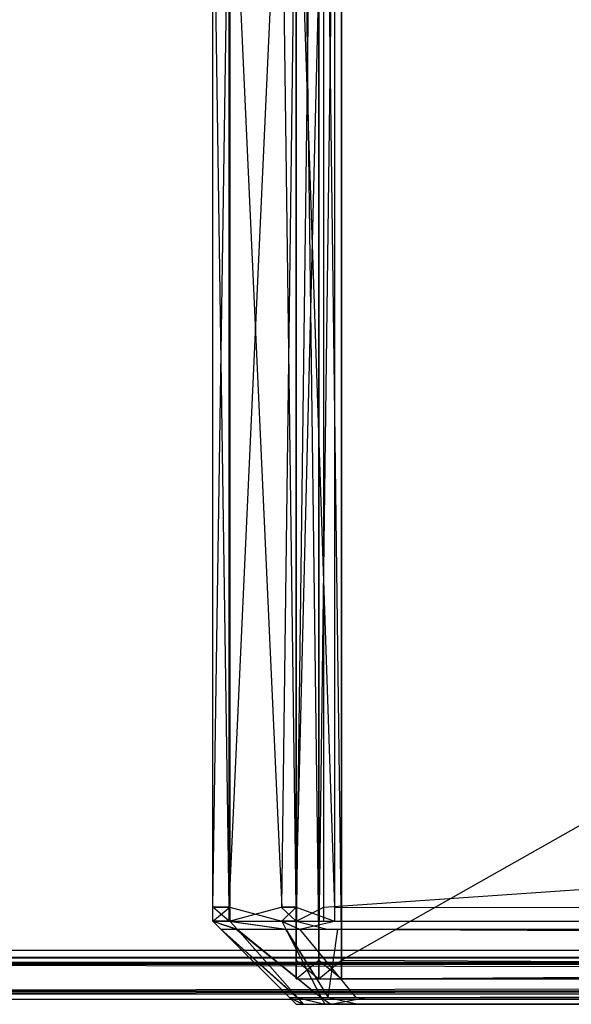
# Model space of a CAD drawing. Extents: x -0.418 to 0, y -0.27 to 0.
# Tile 11 of 89: x -0.40894 to -0.40234, y -0.26985 to -0.25804. Entities that reach past the tile are written whole.
import ezdxf

# ---------------------------------------------------------------- set-up
doc = ezdxf.new("R2010")
doc.units = 0
for name, color, linetype in [('L10_KORPUS1_0___REPLACEMTFOREMP', 7, 'CONTINUOUS'), ('L12_REGALELEMENT_0___REPLACEMTF', 7, 'CONTINUOUS'), ('L14_FRONT_FINION_1___REPLACEMTF', 7, 'CONTINUOUS'), ('L9_KORPUS1_1___REPLACEMTFOREMPT', 7, 'CONTINUOUS')]:
    doc.layers.add(name, color=color, linetype=linetype)

msp = doc.modelspace()

# ---------------------------------------------------------------- linework, layer by layer
at = {"layer": 'L10_KORPUS1_0___REPLACEMTFOREMP', "color": 8}
for points, invisible_edges in [([(-0.417092, -0.269192), (-0.417088, -0.001198), (-0.208999, -0.269192), (-0.417092, -0.269192)], 15), ([(-0.417088, -0.0012, 0.007694), (-0.417092, -0.269191, 0.007694), (-0.208999, -0.269191, 0.007694), (-0.417088, -0.0012, 0.007694)], 15), ([(-0.208999, -0.269192), (-0.417088, -0.001198), (-0.208999, -0.001198), (-0.208999, -0.269192)], 10), ([(-0.417088, -0.0012, 0.007694), (-0.208999, -0.269191, 0.007694), (-0.208999, -0.0012, 0.007694), (-0.417088, -0.0012, 0.007694)], 15), ([(-0.208999, -0.269286, 0.007694), (-0.417092, -0.269191, 0.007694), (-0.417092, -0.269286, 0.007694), (-0.208999, -0.269286, 0.007694)], 13), ([(-0.417092, -0.269191, 0.007694), (-0.208999, -0.269286, 0.007694), (-0.208999, -0.269191, 0.007694), (-0.417092, -0.269191, 0.007694)], 14), ([(-0.208999, -0.269192), (-0.417092, -0.269286), (-0.417092, -0.269192), (-0.208999, -0.269192)], 13), ([(-0.417092, -0.269286), (-0.208999, -0.269192), (-0.208999, -0.269286), (-0.417092, -0.269286)], 14), ([(-0.417124, -0.269365, 0.00008), (-0.208999, -0.269721, 0.000436), (-0.417272, -0.269721, 0.000436), (-0.417124, -0.269365, 0.00008)], 14), ([(-0.208999, -0.269343, 0.007637), (-0.417258, -0.269686, 0.007293), (-0.208999, -0.269686, 0.007293), (-0.208999, -0.269343, 0.007637)], 13), ([(-0.417258, -0.269686, 0.007293), (-0.208999, -0.269343, 0.007637), (-0.417115, -0.269343, 0.007637), (-0.417258, -0.269686, 0.007293)], 14), ([(-0.208999, -0.269286), (-0.417124, -0.269365, 0.00008), (-0.417092, -0.269286), (-0.208999, -0.269286)], 13), ([(-0.417124, -0.269365, 0.00008), (-0.208999, -0.269286), (-0.208999, -0.269365, 0.00008), (-0.417124, -0.269365, 0.00008)], 14), ([(-0.208999, -0.269721, 0.000436), (-0.417124, -0.269365, 0.00008), (-0.208999, -0.269365, 0.00008), (-0.208999, -0.269721, 0.000436)], 13), ([(-0.208999, -0.269286, 0.007694), (-0.417115, -0.269343, 0.007637), (-0.208999, -0.269343, 0.007637), (-0.208999, -0.269286, 0.007694)], 13), ([(-0.417115, -0.269343, 0.007637), (-0.208999, -0.269286, 0.007694), (-0.417092, -0.269286, 0.007694), (-0.417115, -0.269343, 0.007637)], 14), ([(-0.208999, -0.269785, 0.007194), (-0.417258, -0.269686, 0.007293), (-0.417298, -0.269785, 0.007194), (-0.208999, -0.269785, 0.007194)], 13), ([(-0.208999, -0.269721, 0.000436), (-0.417298, -0.269785, 0.0005), (-0.417272, -0.269721, 0.000436), (-0.208999, -0.269721, 0.000436)], 13), ([(-0.417298, -0.269785, 0.0005), (-0.208999, -0.269721, 0.000436), (-0.208999, -0.269785, 0.0005), (-0.417298, -0.269785, 0.0005)], 14), ([(-0.417258, -0.269686, 0.007293), (-0.208999, -0.269785, 0.007194), (-0.208999, -0.269686, 0.007293), (-0.417258, -0.269686, 0.007293)], 14), ([(-0.208999, -0.269785, 0.0005), (-0.417298, -0.269785, 0.000566), (-0.417298, -0.269785, 0.0005), (-0.208999, -0.269785, 0.0005)], 13), ([(-0.417298, -0.269785, 0.000566), (-0.208999, -0.269785, 0.0005), (-0.208999, -0.269785, 0.000566), (-0.417298, -0.269785, 0.000566)], 14), ([(-0.208999, -0.269785, 0.000566), (-0.417298, -0.269785, 0.007022), (-0.417298, -0.269785, 0.000566), (-0.208999, -0.269785, 0.000566)], 13), ([(-0.417298, -0.269785, 0.007022), (-0.208999, -0.269785, 0.000566), (-0.208999, -0.269785, 0.007022), (-0.417298, -0.269785, 0.007022)], 14), ([(-0.208999, -0.269785, 0.007022), (-0.417298, -0.269785, 0.007194), (-0.417298, -0.269785, 0.007022), (-0.208999, -0.269785, 0.007022)], 13), ([(-0.417298, -0.269785, 0.007194), (-0.208999, -0.269785, 0.007022), (-0.208999, -0.269785, 0.007194), (-0.417298, -0.269785, 0.007194)], 14)]:
    msp.add_3dface(points, dxfattribs=dict(at, invisible_edges=invisible_edges))
at = {"layer": 'L12_REGALELEMENT_0___REPLACEMTF', "color": 40}
for points, invisible_edges in [([(-0.405363, -0.269316, 0.924859), (-0.405633, -0.247956, 0.924859), (-0.405633, -0.269316, 0.924859), (-0.405363, -0.269316, 0.924859)], 13), ([(-0.405633, -0.247956, 0.924859), (-0.405363, -0.269316, 0.924859), (-0.405363, -0.247956, 0.924859), (-0.405633, -0.247956, 0.924859)], 14), ([(-0.405363, -0.247956, 0.591738), (-0.405633, -0.269316, 0.591738), (-0.405633, -0.247956, 0.591738), (-0.405363, -0.247956, 0.591738)], 13), ([(-0.405633, -0.269316, 0.591738), (-0.405363, -0.247956, 0.591738), (-0.405363, -0.269316, 0.591738), (-0.405633, -0.269316, 0.591738)], 14), ([(-0.405633, -0.247956, 0.924859), (-0.405633, -0.269316, 0.924628), (-0.405633, -0.269316, 0.924859), (-0.405633, -0.247956, 0.924859)], 13), ([(-0.405633, -0.269316, 0.924628), (-0.405633, -0.247956, 0.924859), (-0.405633, -0.247956, 0.924628), (-0.405633, -0.269316, 0.924628)], 14), ([(-0.405633, -0.247956, 0.924628), (-0.405633, -0.269316, 0.592087), (-0.405633, -0.269316, 0.924628), (-0.405633, -0.247956, 0.924628)], 13), ([(-0.405633, -0.269316, 0.592087), (-0.405633, -0.247956, 0.924628), (-0.405633, -0.247956, 0.592087), (-0.405633, -0.269316, 0.592087)], 14), ([(-0.405633, -0.247956, 0.592087), (-0.405633, -0.269316, 0.591738), (-0.405633, -0.269316, 0.592087), (-0.405633, -0.247956, 0.592087)], 13), ([(-0.405633, -0.269316, 0.591738), (-0.405633, -0.247956, 0.592087), (-0.405633, -0.247956, 0.591738), (-0.405633, -0.269316, 0.591738)], 14), ([(-0.405089, -0.269316, 0.924859), (-0.405363, -0.247956, 0.924859), (-0.405363, -0.269316, 0.924859), (-0.405089, -0.269316, 0.924859)], 13), ([(-0.405363, -0.247956, 0.924859), (-0.405089, -0.269316, 0.924859), (-0.405089, -0.247956, 0.924859), (-0.405363, -0.247956, 0.924859)], 14), ([(-0.405089, -0.247956, 0.591738), (-0.405363, -0.269316, 0.591738), (-0.405363, -0.247956, 0.591738), (-0.405089, -0.247956, 0.591738)], 13), ([(-0.405363, -0.269316, 0.591738), (-0.405089, -0.247956, 0.591738), (-0.405089, -0.269316, 0.591738), (-0.405363, -0.269316, 0.591738)], 14), ([(-0.367356, -0.247956, 0.591738), (-0.405089, -0.269316, 0.591738), (-0.405089, -0.247956, 0.591738), (-0.367356, -0.247956, 0.591738)], 13), ([(-0.405089, -0.269316, 0.591738), (-0.367356, -0.247956, 0.591738), (-0.367356, -0.269316, 0.591738), (-0.405089, -0.269316, 0.591738)], 14), ([(-0.367356, -0.269316, 0.924859), (-0.405089, -0.247956, 0.924859), (-0.405089, -0.269316, 0.924859), (-0.367356, -0.269316, 0.924859)], 13), ([(-0.405089, -0.247956, 0.924859), (-0.367356, -0.269316, 0.924859), (-0.367356, -0.247956, 0.924859), (-0.405089, -0.247956, 0.924859)], 14), ([(-0.405633, -0.269316, 0.592087), (-0.405633, -0.269539, 0.591738), (-0.405633, -0.269539, 0.592087), (-0.405633, -0.269316, 0.592087)], 13), ([(-0.405633, -0.269539, 0.591738), (-0.405633, -0.269316, 0.592087), (-0.405633, -0.269316, 0.591738), (-0.405633, -0.269539, 0.591738)], 14), ([(-0.405633, -0.269316, 0.924628), (-0.405633, -0.269539, 0.592087), (-0.405633, -0.269539, 0.924628), (-0.405633, -0.269316, 0.924628)], 13), ([(-0.405633, -0.269539, 0.592087), (-0.405633, -0.269316, 0.924628), (-0.405633, -0.269316, 0.592087), (-0.405633, -0.269539, 0.592087)], 14), ([(-0.405633, -0.269316, 0.924859), (-0.405633, -0.269539, 0.924628), (-0.405633, -0.269539, 0.924859), (-0.405633, -0.269316, 0.924859)], 13), ([(-0.405633, -0.269539, 0.924628), (-0.405633, -0.269316, 0.924859), (-0.405633, -0.269316, 0.924628), (-0.405633, -0.269539, 0.924628)], 14), ([(-0.405363, -0.269316, 0.591738), (-0.405633, -0.269539, 0.591738), (-0.405633, -0.269316, 0.591738), (-0.405363, -0.269316, 0.591738)], 13), ([(-0.405633, -0.269539, 0.591738), (-0.405363, -0.269316, 0.591738), (-0.405363, -0.269539, 0.591738), (-0.405633, -0.269539, 0.591738)], 14), ([(-0.405363, -0.269539, 0.924859), (-0.405633, -0.269316, 0.924859), (-0.405633, -0.269539, 0.924859), (-0.405363, -0.269539, 0.924859)], 13), ([(-0.405633, -0.269316, 0.924859), (-0.405363, -0.269539, 0.924859), (-0.405363, -0.269316, 0.924859), (-0.405633, -0.269316, 0.924859)], 14), ([(-0.405089, -0.269316, 0.591738), (-0.405363, -0.269539, 0.591738), (-0.405363, -0.269316, 0.591738), (-0.405089, -0.269316, 0.591738)], 13), ([(-0.405363, -0.269539, 0.591738), (-0.405089, -0.269316, 0.591738), (-0.405089, -0.269539, 0.591738), (-0.405363, -0.269539, 0.591738)], 14), ([(-0.405089, -0.269539, 0.924859), (-0.405363, -0.269316, 0.924859), (-0.405363, -0.269539, 0.924859), (-0.405089, -0.269539, 0.924859)], 13), ([(-0.405363, -0.269316, 0.924859), (-0.405089, -0.269539, 0.924859), (-0.405089, -0.269316, 0.924859), (-0.405363, -0.269316, 0.924859)], 14), ([(-0.367356, -0.269316, 0.591738), (-0.405089, -0.269539, 0.591738), (-0.405089, -0.269316, 0.591738), (-0.367356, -0.269316, 0.591738)], 13), ([(-0.405089, -0.269539, 0.591738), (-0.367356, -0.269316, 0.591738), (-0.367356, -0.269539, 0.591738), (-0.405089, -0.269539, 0.591738)], 14), ([(-0.367356, -0.269539, 0.924859), (-0.405089, -0.269316, 0.924859), (-0.405089, -0.269539, 0.924859), (-0.367356, -0.269539, 0.924859)], 13), ([(-0.405089, -0.269316, 0.924859), (-0.367356, -0.269539, 0.924859), (-0.367356, -0.269316, 0.924859), (-0.405089, -0.269316, 0.924859)], 14), ([(-0.405417, -0.269539, 0.591945), (-0.405633, -0.269539, 0.592087), (-0.405633, -0.269539, 0.591738), (-0.405417, -0.269539, 0.591945)], 13), ([(-0.405633, -0.269539, 0.592087), (-0.405417, -0.269539, 0.591945), (-0.405417, -0.269539, 0.592293), (-0.405633, -0.269539, 0.592087)], 14), ([(-0.405417, -0.269539, 0.592293), (-0.405633, -0.269539, 0.924628), (-0.405633, -0.269539, 0.592087), (-0.405417, -0.269539, 0.592293)], 13), ([(-0.405633, -0.269539, 0.924628), (-0.405417, -0.269539, 0.592293), (-0.405417, -0.269539, 0.924412), (-0.405633, -0.269539, 0.924628)], 14), ([(-0.405417, -0.269539, 0.924643), (-0.405363, -0.269539, 0.924859), (-0.405633, -0.269539, 0.924859), (-0.405417, -0.269539, 0.924643)], 14), ([(-0.405417, -0.269539, 0.924643), (-0.405633, -0.269539, 0.924628), (-0.405417, -0.269539, 0.924412), (-0.405417, -0.269539, 0.924643)], 13), ([(-0.405633, -0.269539, 0.924628), (-0.405417, -0.269539, 0.924643), (-0.405633, -0.269539, 0.924859), (-0.405633, -0.269539, 0.924628)], 14), ([(-0.405148, -0.269539, 0.591945), (-0.405633, -0.269539, 0.591738), (-0.405363, -0.269539, 0.591738), (-0.405148, -0.269539, 0.591945)], 13), ([(-0.405633, -0.269539, 0.591738), (-0.405148, -0.269539, 0.591945), (-0.405417, -0.269539, 0.591945), (-0.405633, -0.269539, 0.591738)], 14), ([(-0.402176, -0.269539, 0.594811), (-0.405417, -0.269539, 0.591945), (-0.405148, -0.269539, 0.591945), (-0.402176, -0.269539, 0.594811)], 13), ([(-0.405417, -0.269539, 0.591945), (-0.402176, -0.269539, 0.594811), (-0.402441, -0.269539, 0.594811), (-0.405417, -0.269539, 0.591945)], 14), ([(-0.402441, -0.269539, 0.921656), (-0.405417, -0.269539, 0.924412), (-0.402441, -0.269539, 0.921429), (-0.402441, -0.269539, 0.921656)], 13), ([(-0.405417, -0.269539, 0.924412), (-0.402441, -0.269539, 0.921656), (-0.405417, -0.269539, 0.924643), (-0.405417, -0.269539, 0.924412)], 14), ([(-0.402441, -0.269539, 0.921656), (-0.405148, -0.269539, 0.924643), (-0.405417, -0.269539, 0.924643), (-0.402441, -0.269539, 0.921656)], 14), ([(-0.402441, -0.269539, 0.595154), (-0.405417, -0.269539, 0.924412), (-0.405417, -0.269539, 0.592293), (-0.402441, -0.269539, 0.595154)], 13), ([(-0.405417, -0.269539, 0.924412), (-0.402441, -0.269539, 0.595154), (-0.402441, -0.269539, 0.921429), (-0.405417, -0.269539, 0.924412)], 14), ([(-0.402441, -0.269539, 0.594811), (-0.405417, -0.269539, 0.592293), (-0.405417, -0.269539, 0.591945), (-0.402441, -0.269539, 0.594811)], 13), ([(-0.405417, -0.269539, 0.592293), (-0.402441, -0.269539, 0.594811), (-0.402441, -0.269539, 0.595154), (-0.405417, -0.269539, 0.592293)], 14), ([(-0.405363, -0.269539, 0.924859), (-0.405417, -0.269539, 0.924643), (-0.405148, -0.269539, 0.924643), (-0.405363, -0.269539, 0.924859)], 13), ([(-0.405148, -0.269539, 0.924643), (-0.405089, -0.269539, 0.924859), (-0.405363, -0.269539, 0.924859), (-0.405148, -0.269539, 0.924643)], 14), ([(-0.404874, -0.269539, 0.591945), (-0.405363, -0.269539, 0.591738), (-0.405089, -0.269539, 0.591738), (-0.404874, -0.269539, 0.591945)], 13), ([(-0.405363, -0.269539, 0.591738), (-0.404874, -0.269539, 0.591945), (-0.405148, -0.269539, 0.591945), (-0.405363, -0.269539, 0.591738)], 14), ([(-0.405148, -0.269539, 0.924643), (-0.402441, -0.269539, 0.921656), (-0.402176, -0.269539, 0.921656), (-0.405148, -0.269539, 0.924643)], 13), ([(-0.401906, -0.269539, 0.594811), (-0.405148, -0.269539, 0.591945), (-0.404874, -0.269539, 0.591945), (-0.401906, -0.269539, 0.594811)], 13), ([(-0.405148, -0.269539, 0.591945), (-0.401906, -0.269539, 0.594811), (-0.402176, -0.269539, 0.594811), (-0.405148, -0.269539, 0.591945)], 14), ([(-0.402176, -0.269539, 0.921656), (-0.404874, -0.269539, 0.924643), (-0.405148, -0.269539, 0.924643), (-0.402176, -0.269539, 0.921656)], 14), ([(-0.405089, -0.269539, 0.924859), (-0.405148, -0.269539, 0.924643), (-0.404874, -0.269539, 0.924643), (-0.405089, -0.269539, 0.924859)], 13), ([(-0.404874, -0.269539, 0.924643), (-0.367356, -0.269539, 0.924859), (-0.405089, -0.269539, 0.924859), (-0.404874, -0.269539, 0.924643)], 14), ([(-0.367183, -0.269539, 0.591945), (-0.405089, -0.269539, 0.591738), (-0.367356, -0.269539, 0.591738), (-0.367183, -0.269539, 0.591945)], 13), ([(-0.405089, -0.269539, 0.591738), (-0.367183, -0.269539, 0.591945), (-0.404874, -0.269539, 0.591945), (-0.405089, -0.269539, 0.591738)], 14), ([(-0.401906, -0.269539, 0.921656), (-0.367183, -0.269539, 0.924643), (-0.404874, -0.269539, 0.924643), (-0.401906, -0.269539, 0.921656)], 14), ([(-0.367356, -0.269539, 0.924859), (-0.404874, -0.269539, 0.924643), (-0.367183, -0.269539, 0.924643), (-0.367356, -0.269539, 0.924859)], 13), ([(-0.364785, -0.269539, 0.594811), (-0.404874, -0.269539, 0.591945), (-0.367183, -0.269539, 0.591945), (-0.364785, -0.269539, 0.594811)], 13), ([(-0.404874, -0.269539, 0.591945), (-0.364785, -0.269539, 0.594811), (-0.401906, -0.269539, 0.594811), (-0.404874, -0.269539, 0.591945)], 14), ([(-0.404874, -0.269539, 0.924643), (-0.402176, -0.269539, 0.921656), (-0.401906, -0.269539, 0.921656), (-0.404874, -0.269539, 0.924643)], 13), ([(-0.402315, -0.269539, 0.594932), (-0.402441, -0.269539, 0.595154), (-0.402441, -0.269539, 0.594811), (-0.402315, -0.269539, 0.594932)], 13), ([(-0.402441, -0.269539, 0.595154), (-0.402315, -0.269539, 0.594932), (-0.402315, -0.269539, 0.595274), (-0.402441, -0.269539, 0.595154)], 14), ([(-0.402315, -0.269539, 0.595274), (-0.402441, -0.269539, 0.921429), (-0.402441, -0.269539, 0.595154), (-0.402315, -0.269539, 0.595274)], 13), ([(-0.402441, -0.269539, 0.921429), (-0.402315, -0.269539, 0.595274), (-0.402315, -0.269539, 0.921303), (-0.402441, -0.269539, 0.921429)], 14), ([(-0.402315, -0.269539, 0.921529), (-0.402176, -0.269539, 0.921656), (-0.402441, -0.269539, 0.921656), (-0.402315, -0.269539, 0.921529)], 14), ([(-0.402315, -0.269539, 0.921529), (-0.402441, -0.269539, 0.921429), (-0.402315, -0.269539, 0.921303), (-0.402315, -0.269539, 0.921529)], 13), ([(-0.402441, -0.269539, 0.921429), (-0.402315, -0.269539, 0.921529), (-0.402441, -0.269539, 0.921656), (-0.402441, -0.269539, 0.921429)], 14), ([(-0.40205, -0.269539, 0.594932), (-0.402441, -0.269539, 0.594811), (-0.402176, -0.269539, 0.594811), (-0.40205, -0.269539, 0.594932)], 13), ([(-0.402441, -0.269539, 0.594811), (-0.40205, -0.269539, 0.594932), (-0.402315, -0.269539, 0.594932), (-0.402441, -0.269539, 0.594811)], 14)]:
    msp.add_3dface(points, dxfattribs=dict(at, invisible_edges=invisible_edges))
at = {"layer": 'L14_FRONT_FINION_1___REPLACEMTF', "color": 8}
for points, invisible_edges in [([(-0.406428, -0.255063, 0.586201), (-0.406633, -0.268682, 0.585995), (-0.406428, -0.268682, 0.586201), (-0.406428, -0.255063, 0.586201)], 13), ([(-0.406633, -0.268682, 0.585995), (-0.406428, -0.255063, 0.586201), (-0.406633, -0.255063, 0.585995), (-0.406633, -0.268682, 0.585995)], 14), ([(-0.406633, -0.255063, 0.01111), (-0.406438, -0.268682, 0.010916), (-0.406633, -0.268682, 0.01111), (-0.406633, -0.255063, 0.01111)], 13), ([(-0.406438, -0.268682, 0.010916), (-0.406633, -0.255063, 0.01111), (-0.406438, -0.255063, 0.010916), (-0.406438, -0.268682, 0.010916)], 14), ([(-0.406633, -0.255063, 0.011579), (-0.406633, -0.268682, 0.01111), (-0.406633, -0.268682, 0.011579), (-0.406633, -0.255063, 0.011579)], 13), ([(-0.406633, -0.268682, 0.01111), (-0.406633, -0.255063, 0.011579), (-0.406633, -0.255063, 0.01111), (-0.406633, -0.268682, 0.01111)], 14), ([(-0.406633, -0.255063, 0.585484), (-0.406633, -0.268682, 0.011579), (-0.406633, -0.268682, 0.585484), (-0.406633, -0.255063, 0.585484)], 13), ([(-0.406633, -0.268682, 0.011579), (-0.406633, -0.255063, 0.585484), (-0.406633, -0.255063, 0.011579), (-0.406633, -0.268682, 0.011579)], 14), ([(-0.406633, -0.255063, 0.585995), (-0.406633, -0.268682, 0.585484), (-0.406633, -0.268682, 0.585995), (-0.406633, -0.255063, 0.585995)], 13), ([(-0.406633, -0.268682, 0.585484), (-0.406633, -0.255063, 0.585995), (-0.406633, -0.255063, 0.585484), (-0.406633, -0.268682, 0.585484)], 14), ([(-0.405813, -0.255063, 0.01029), (-0.406438, -0.268682, 0.010916), (-0.406438, -0.255063, 0.010916), (-0.405813, -0.255063, 0.01029)], 13), ([(-0.406438, -0.268682, 0.010916), (-0.405813, -0.255063, 0.01029), (-0.405813, -0.268682, 0.01029), (-0.406438, -0.268682, 0.010916)], 14), ([(-0.405807, -0.268682, 0.586821), (-0.406428, -0.255063, 0.586201), (-0.406428, -0.268682, 0.586201), (-0.405807, -0.268682, 0.586821)], 13), ([(-0.406428, -0.255063, 0.586201), (-0.405807, -0.268682, 0.586821), (-0.405807, -0.255063, 0.586821), (-0.406428, -0.255063, 0.586201)], 14), ([(-0.405813, -0.255063, 0.01029), (-0.405633, -0.268682, 0.01011), (-0.405813, -0.268682, 0.01029), (-0.405813, -0.255063, 0.01029)], 13), ([(-0.405633, -0.268682, 0.01011), (-0.405813, -0.255063, 0.01029), (-0.405633, -0.255063, 0.01011), (-0.405633, -0.268682, 0.01011)], 14), ([(-0.405633, -0.255063, 0.586995), (-0.405807, -0.268682, 0.586821), (-0.405633, -0.268682, 0.586995), (-0.405633, -0.255063, 0.586995)], 13), ([(-0.405807, -0.268682, 0.586821), (-0.405633, -0.255063, 0.586995), (-0.405807, -0.255063, 0.586821), (-0.405807, -0.268682, 0.586821)], 14), ([(-0.405302, -0.255063, 0.01011), (-0.405633, -0.268682, 0.01011), (-0.405633, -0.255063, 0.01011), (-0.405302, -0.255063, 0.01011)], 13), ([(-0.405633, -0.268682, 0.01011), (-0.405302, -0.255063, 0.01011), (-0.405302, -0.268682, 0.01011), (-0.405633, -0.268682, 0.01011)], 14), ([(-0.405175, -0.268682, 0.586995), (-0.405633, -0.255063, 0.586995), (-0.405633, -0.268682, 0.586995), (-0.405175, -0.268682, 0.586995)], 13), ([(-0.405633, -0.255063, 0.586995), (-0.405175, -0.268682, 0.586995), (-0.405175, -0.255063, 0.586995), (-0.405633, -0.255063, 0.586995)], 14), ([(-0.208999, -0.255063, 0.01011), (-0.405302, -0.268682, 0.01011), (-0.405302, -0.255063, 0.01011), (-0.208999, -0.255063, 0.01011)], 13), ([(-0.405302, -0.268682, 0.01011), (-0.208999, -0.255063, 0.01011), (-0.208999, -0.268682, 0.01011), (-0.405302, -0.268682, 0.01011)], 14), ([(-0.208999, -0.268682, 0.586995), (-0.405175, -0.255063, 0.586995), (-0.405175, -0.268682, 0.586995), (-0.208999, -0.268682, 0.586995)], 13), ([(-0.405175, -0.255063, 0.586995), (-0.208999, -0.268682, 0.586995), (-0.208999, -0.255063, 0.586995), (-0.405175, -0.255063, 0.586995)], 14), ([(-0.406633, -0.268682, 0.585995), (-0.406633, -0.268849, 0.585484), (-0.406633, -0.268849, 0.585995), (-0.406633, -0.268682, 0.585995)], 13), ([(-0.406633, -0.268849, 0.585484), (-0.406633, -0.268682, 0.585995), (-0.406633, -0.268682, 0.585484), (-0.406633, -0.268849, 0.585484)], 14), ([(-0.406633, -0.268682, 0.585484), (-0.406633, -0.268849, 0.011579), (-0.406633, -0.268849, 0.585484), (-0.406633, -0.268682, 0.585484)], 13), ([(-0.406633, -0.268849, 0.011579), (-0.406633, -0.268682, 0.585484), (-0.406633, -0.268682, 0.011579), (-0.406633, -0.268849, 0.011579)], 14), ([(-0.406633, -0.268682, 0.011579), (-0.406633, -0.268849, 0.01111), (-0.406633, -0.268849, 0.011579), (-0.406633, -0.268682, 0.011579)], 13), ([(-0.406633, -0.268849, 0.01111), (-0.406633, -0.268682, 0.011579), (-0.406633, -0.268682, 0.01111), (-0.406633, -0.268849, 0.01111)], 14), ([(-0.406633, -0.268682, 0.01111), (-0.406438, -0.268849, 0.010916), (-0.406633, -0.268849, 0.01111), (-0.406633, -0.268682, 0.01111)], 13), ([(-0.406438, -0.268849, 0.010916), (-0.406633, -0.268682, 0.01111), (-0.406438, -0.268682, 0.010916), (-0.406438, -0.268849, 0.010916)], 14), ([(-0.406428, -0.268682, 0.586201), (-0.406633, -0.268849, 0.585995), (-0.406428, -0.268849, 0.586201), (-0.406428, -0.268682, 0.586201)], 13), ([(-0.406633, -0.268849, 0.585995), (-0.406428, -0.268682, 0.586201), (-0.406633, -0.268682, 0.585995), (-0.406633, -0.268849, 0.585995)], 14), ([(-0.405813, -0.268682, 0.01029), (-0.406438, -0.268849, 0.010916), (-0.406438, -0.268682, 0.010916), (-0.405813, -0.268682, 0.01029)], 13), ([(-0.406438, -0.268849, 0.010916), (-0.405813, -0.268682, 0.01029), (-0.405813, -0.268849, 0.01029), (-0.406438, -0.268849, 0.010916)], 14), ([(-0.405807, -0.268849, 0.586821), (-0.406428, -0.268682, 0.586201), (-0.406428, -0.268849, 0.586201), (-0.405807, -0.268849, 0.586821)], 13), ([(-0.406428, -0.268682, 0.586201), (-0.405807, -0.268849, 0.586821), (-0.405807, -0.268682, 0.586821), (-0.406428, -0.268682, 0.586201)], 14), ([(-0.405813, -0.268682, 0.01029), (-0.405633, -0.268849, 0.01011), (-0.405813, -0.268849, 0.01029), (-0.405813, -0.268682, 0.01029)], 13), ([(-0.405633, -0.268849, 0.01011), (-0.405813, -0.268682, 0.01029), (-0.405633, -0.268682, 0.01011), (-0.405633, -0.268849, 0.01011)], 14), ([(-0.405633, -0.268682, 0.586995), (-0.405807, -0.268849, 0.586821), (-0.405633, -0.268849, 0.586995), (-0.405633, -0.268682, 0.586995)], 13), ([(-0.405807, -0.268849, 0.586821), (-0.405633, -0.268682, 0.586995), (-0.405807, -0.268682, 0.586821), (-0.405807, -0.268849, 0.586821)], 14), ([(-0.405175, -0.268849, 0.586995), (-0.405633, -0.268682, 0.586995), (-0.405633, -0.268849, 0.586995), (-0.405175, -0.268849, 0.586995)], 13), ([(-0.405633, -0.268682, 0.586995), (-0.405175, -0.268849, 0.586995), (-0.405175, -0.268682, 0.586995), (-0.405633, -0.268682, 0.586995)], 14), ([(-0.405302, -0.268682, 0.01011), (-0.405633, -0.268849, 0.01011), (-0.405633, -0.268682, 0.01011), (-0.405302, -0.268682, 0.01011)], 13), ([(-0.405633, -0.268849, 0.01011), (-0.405302, -0.268682, 0.01011), (-0.405302, -0.268849, 0.01011), (-0.405633, -0.268849, 0.01011)], 14), ([(-0.208999, -0.268682, 0.01011), (-0.405302, -0.268849, 0.01011), (-0.405302, -0.268682, 0.01011), (-0.208999, -0.268682, 0.01011)], 13), ([(-0.405302, -0.268849, 0.01011), (-0.208999, -0.268682, 0.01011), (-0.208999, -0.268849, 0.01011), (-0.405302, -0.268849, 0.01011)], 14), ([(-0.208999, -0.268849, 0.586995), (-0.405175, -0.268682, 0.586995), (-0.405175, -0.268849, 0.586995), (-0.208999, -0.268849, 0.586995)], 13), ([(-0.405175, -0.268682, 0.586995), (-0.208999, -0.268849, 0.586995), (-0.208999, -0.268682, 0.586995), (-0.405175, -0.268682, 0.586995)], 14), ([(-0.406352, -0.268946, 0.010967), (-0.406633, -0.268849, 0.01111), (-0.406438, -0.268849, 0.010916), (-0.406352, -0.268946, 0.010967)], 13), ([(-0.406633, -0.268849, 0.01111), (-0.406352, -0.268946, 0.010967), (-0.406536, -0.268946, 0.011151), (-0.406633, -0.268849, 0.01111)], 14), ([(-0.406536, -0.268946, 0.585955), (-0.406633, -0.268849, 0.585484), (-0.406536, -0.268946, 0.585444), (-0.406536, -0.268946, 0.585955)], 13), ([(-0.406633, -0.268849, 0.585484), (-0.406536, -0.268946, 0.585955), (-0.406633, -0.268849, 0.585995), (-0.406633, -0.268849, 0.585484)], 14), ([(-0.406536, -0.268946, 0.011619), (-0.406633, -0.268849, 0.585484), (-0.406633, -0.268849, 0.011579), (-0.406536, -0.268946, 0.011619)], 13), ([(-0.406633, -0.268849, 0.585484), (-0.406536, -0.268946, 0.011619), (-0.406536, -0.268946, 0.585444), (-0.406633, -0.268849, 0.585484)], 14), ([(-0.406536, -0.268946, 0.011151), (-0.406633, -0.268849, 0.011579), (-0.406633, -0.268849, 0.01111), (-0.406536, -0.268946, 0.011151)], 13), ([(-0.406633, -0.268849, 0.011579), (-0.406536, -0.268946, 0.011151), (-0.406536, -0.268946, 0.011619), (-0.406633, -0.268849, 0.011579)], 14), ([(-0.406342, -0.268946, 0.586149), (-0.406633, -0.268849, 0.585995), (-0.406536, -0.268946, 0.585955), (-0.406342, -0.268946, 0.586149)], 13), ([(-0.406633, -0.268849, 0.585995), (-0.406342, -0.268946, 0.586149), (-0.406428, -0.268849, 0.586201), (-0.406633, -0.268849, 0.585995)], 14), ([(-0.405762, -0.268946, 0.010377), (-0.406438, -0.268849, 0.010916), (-0.405813, -0.268849, 0.01029), (-0.405762, -0.268946, 0.010377)], 13), ([(-0.406438, -0.268849, 0.010916), (-0.405762, -0.268946, 0.010377), (-0.406352, -0.268946, 0.010967), (-0.406438, -0.268849, 0.010916)], 14), ([(-0.405757, -0.268946, 0.586734), (-0.406428, -0.268849, 0.586201), (-0.406342, -0.268946, 0.586149), (-0.405757, -0.268946, 0.586734)], 13), ([(-0.406428, -0.268849, 0.586201), (-0.405757, -0.268946, 0.586734), (-0.405807, -0.268849, 0.586821), (-0.406428, -0.268849, 0.586201)], 14), ([(-0.405593, -0.268946, 0.010208), (-0.405813, -0.268849, 0.01029), (-0.405633, -0.268849, 0.01011), (-0.405593, -0.268946, 0.010208)], 13), ([(-0.405813, -0.268849, 0.01029), (-0.405593, -0.268946, 0.010208), (-0.405762, -0.268946, 0.010377), (-0.405813, -0.268849, 0.01029)], 14), ([(-0.405593, -0.268946, 0.586898), (-0.405807, -0.268849, 0.586821), (-0.405757, -0.268946, 0.586734), (-0.405593, -0.268946, 0.586898)], 13), ([(-0.405807, -0.268849, 0.586821), (-0.405593, -0.268946, 0.586898), (-0.405633, -0.268849, 0.586995), (-0.405807, -0.268849, 0.586821)], 14), ([(-0.405261, -0.268946, 0.010208), (-0.405633, -0.268849, 0.01011), (-0.405302, -0.268849, 0.01011), (-0.405261, -0.268946, 0.010208)], 13), ([(-0.405633, -0.268849, 0.01011), (-0.405261, -0.268946, 0.010208), (-0.405593, -0.268946, 0.010208), (-0.405633, -0.268849, 0.01011)], 14), ([(-0.405593, -0.268946, 0.586898), (-0.405175, -0.268849, 0.586995), (-0.405633, -0.268849, 0.586995), (-0.405593, -0.268946, 0.586898)], 14), ([(-0.405175, -0.268849, 0.586995), (-0.405593, -0.268946, 0.586898), (-0.405135, -0.268946, 0.586898), (-0.405175, -0.268849, 0.586995)], 13), ([(-0.208999, -0.268946, 0.010208), (-0.405302, -0.268849, 0.01011), (-0.208999, -0.268849, 0.01011), (-0.208999, -0.268946, 0.010208)], 13), ([(-0.405302, -0.268849, 0.01011), (-0.208999, -0.268946, 0.010208), (-0.405261, -0.268946, 0.010208), (-0.405302, -0.268849, 0.01011)], 14), ([(-0.405135, -0.268946, 0.586898), (-0.208999, -0.268849, 0.586995), (-0.405175, -0.268849, 0.586995), (-0.405135, -0.268946, 0.586898)], 14), ([(-0.208999, -0.268849, 0.586995), (-0.405135, -0.268946, 0.586898), (-0.208999, -0.268946, 0.586898), (-0.208999, -0.268849, 0.586995)], 13), ([(-0.405619, -0.269766, 0.585709), (-0.406536, -0.268946, 0.585955), (-0.405714, -0.269766, 0.585615), (-0.405619, -0.269766, 0.585709)], 13), ([(-0.406536, -0.268946, 0.585955), (-0.405619, -0.269766, 0.585709), (-0.406342, -0.268946, 0.586149), (-0.406536, -0.268946, 0.585955)], 14), ([(-0.405714, -0.269766, 0.011491), (-0.406536, -0.268946, 0.011619), (-0.406536, -0.268946, 0.011151), (-0.405714, -0.269766, 0.011491)], 13), ([(-0.406536, -0.268946, 0.011619), (-0.405714, -0.269766, 0.011491), (-0.405714, -0.269766, 0.011959), (-0.406536, -0.268946, 0.011619)], 14), ([(-0.405714, -0.269766, 0.011959), (-0.406536, -0.268946, 0.585444), (-0.406536, -0.268946, 0.011619), (-0.405714, -0.269766, 0.011959)], 13), ([(-0.406536, -0.268946, 0.585444), (-0.405714, -0.269766, 0.011959), (-0.405714, -0.269766, 0.585104), (-0.406536, -0.268946, 0.585444)], 14), ([(-0.405714, -0.269766, 0.585615), (-0.406536, -0.268946, 0.585444), (-0.405714, -0.269766, 0.585104), (-0.405714, -0.269766, 0.585615)], 13), ([(-0.406536, -0.268946, 0.585444), (-0.405714, -0.269766, 0.585615), (-0.406536, -0.268946, 0.585955), (-0.406536, -0.268946, 0.585444)], 14), ([(-0.405624, -0.269766, 0.011401), (-0.406536, -0.268946, 0.011151), (-0.406352, -0.268946, 0.010967), (-0.405624, -0.269766, 0.011401)], 13), ([(-0.406536, -0.268946, 0.011151), (-0.405624, -0.269766, 0.011401), (-0.405714, -0.269766, 0.011491), (-0.406536, -0.268946, 0.011151)], 14), ([(-0.405335, -0.269766, 0.011113), (-0.406352, -0.268946, 0.010967), (-0.405762, -0.268946, 0.010377), (-0.405335, -0.269766, 0.011113)], 13), ([(-0.406352, -0.268946, 0.010967), (-0.405335, -0.269766, 0.011113), (-0.405624, -0.269766, 0.011401), (-0.406352, -0.268946, 0.010967)], 14), ([(-0.405333, -0.269766, 0.585996), (-0.406342, -0.268946, 0.586149), (-0.405619, -0.269766, 0.585709), (-0.405333, -0.269766, 0.585996)], 13), ([(-0.406342, -0.268946, 0.586149), (-0.405333, -0.269766, 0.585996), (-0.405757, -0.268946, 0.586734), (-0.406342, -0.268946, 0.586149)], 14), ([(-0.405252, -0.269766, 0.01103), (-0.405762, -0.268946, 0.010377), (-0.405593, -0.268946, 0.010208), (-0.405252, -0.269766, 0.01103)], 13), ([(-0.405762, -0.268946, 0.010377), (-0.405252, -0.269766, 0.01103), (-0.405335, -0.269766, 0.011113), (-0.405762, -0.268946, 0.010377)], 14), ([(-0.405252, -0.269766, 0.586076), (-0.405757, -0.268946, 0.586734), (-0.405333, -0.269766, 0.585996), (-0.405252, -0.269766, 0.586076)], 13), ([(-0.405757, -0.268946, 0.586734), (-0.405252, -0.269766, 0.586076), (-0.405593, -0.268946, 0.586898), (-0.405757, -0.268946, 0.586734)], 14), ([(-0.404921, -0.269766, 0.01103), (-0.405593, -0.268946, 0.010208), (-0.405261, -0.268946, 0.010208), (-0.404921, -0.269766, 0.01103)], 13), ([(-0.405593, -0.268946, 0.010208), (-0.404921, -0.269766, 0.01103), (-0.405252, -0.269766, 0.01103), (-0.405593, -0.268946, 0.010208)], 14), ([(-0.405252, -0.269766, 0.586076), (-0.405135, -0.268946, 0.586898), (-0.405593, -0.268946, 0.586898), (-0.405252, -0.269766, 0.586076)], 14), ([(-0.208999, -0.269766, 0.01103), (-0.405261, -0.268946, 0.010208), (-0.208999, -0.268946, 0.010208), (-0.208999, -0.269766, 0.01103)], 13), ([(-0.405261, -0.268946, 0.010208), (-0.208999, -0.269766, 0.01103), (-0.404921, -0.269766, 0.01103), (-0.405261, -0.268946, 0.010208)], 14), ([(-0.405135, -0.268946, 0.586898), (-0.405252, -0.269766, 0.586076), (-0.404794, -0.269766, 0.586076), (-0.405135, -0.268946, 0.586898)], 13), ([(-0.404794, -0.269766, 0.586076), (-0.208999, -0.268946, 0.586898), (-0.405135, -0.268946, 0.586898), (-0.404794, -0.269766, 0.586076)], 14), ([(-0.208999, -0.268946, 0.586898), (-0.404794, -0.269766, 0.586076), (-0.208999, -0.269766, 0.586076), (-0.208999, -0.268946, 0.586898)], 13), ([(-0.405552, -0.269846, 0.011444), (-0.405714, -0.269766, 0.011491), (-0.405624, -0.269766, 0.011401), (-0.405552, -0.269846, 0.011444)], 13), ([(-0.405714, -0.269766, 0.011491), (-0.405552, -0.269846, 0.011444), (-0.405633, -0.269846, 0.011524), (-0.405714, -0.269766, 0.011491)], 14), ([(-0.405633, -0.269846, 0.585581), (-0.405714, -0.269766, 0.585104), (-0.405633, -0.269846, 0.585071), (-0.405633, -0.269846, 0.585581)], 13), ([(-0.405714, -0.269766, 0.585104), (-0.405633, -0.269846, 0.585581), (-0.405714, -0.269766, 0.585615), (-0.405714, -0.269766, 0.585104)], 14), ([(-0.405633, -0.269846, 0.011992), (-0.405714, -0.269766, 0.585104), (-0.405714, -0.269766, 0.011959), (-0.405633, -0.269846, 0.011992)], 13), ([(-0.405714, -0.269766, 0.585104), (-0.405633, -0.269846, 0.011992), (-0.405633, -0.269846, 0.585071), (-0.405714, -0.269766, 0.585104)], 14), ([(-0.405633, -0.269846, 0.011524), (-0.405714, -0.269766, 0.011959), (-0.405714, -0.269766, 0.011491), (-0.405633, -0.269846, 0.011524)], 13), ([(-0.405714, -0.269766, 0.011959), (-0.405633, -0.269846, 0.011524), (-0.405633, -0.269846, 0.011992), (-0.405714, -0.269766, 0.011959)], 14), ([(-0.405548, -0.269846, 0.585666), (-0.405714, -0.269766, 0.585615), (-0.405633, -0.269846, 0.585581), (-0.405548, -0.269846, 0.585666)], 13), ([(-0.405714, -0.269766, 0.585615), (-0.405548, -0.269846, 0.585666), (-0.405619, -0.269766, 0.585709), (-0.405714, -0.269766, 0.585615)], 14), ([(-0.405316, -0.269846, 0.01168), (-0.405633, -0.269846, 0.011524), (-0.405552, -0.269846, 0.011444), (-0.405316, -0.269846, 0.01168)], 13), ([(-0.405633, -0.269846, 0.011524), (-0.405316, -0.269846, 0.01168), (-0.405299, -0.269846, 0.011853), (-0.405633, -0.269846, 0.011524)], 14), ([(-0.405299, -0.269846, 0.585277), (-0.405633, -0.269846, 0.585071), (-0.405299, -0.269846, 0.585071), (-0.405299, -0.269846, 0.585277)], 13), ([(-0.405633, -0.269846, 0.585071), (-0.405299, -0.269846, 0.585277), (-0.405633, -0.269846, 0.585581), (-0.405633, -0.269846, 0.585071)], 14), ([(-0.405299, -0.269846, 0.011853), (-0.405633, -0.269846, 0.011992), (-0.405633, -0.269846, 0.011524), (-0.405299, -0.269846, 0.011853)], 13), ([(-0.405633, -0.269846, 0.011992), (-0.405299, -0.269846, 0.011853), (-0.405299, -0.269846, 0.012119), (-0.405633, -0.269846, 0.011992)], 14), ([(-0.405312, -0.269846, 0.58543), (-0.405633, -0.269846, 0.585581), (-0.405299, -0.269846, 0.585277), (-0.405312, -0.269846, 0.58543)], 13), ([(-0.405633, -0.269846, 0.585581), (-0.405312, -0.269846, 0.58543), (-0.405548, -0.269846, 0.585666), (-0.405633, -0.269846, 0.585581)], 14), ([(-0.405299, -0.269846, 0.012119), (-0.405633, -0.269846, 0.585071), (-0.405633, -0.269846, 0.011992), (-0.405299, -0.269846, 0.012119)], 13), ([(-0.405633, -0.269846, 0.585071), (-0.405299, -0.269846, 0.012119), (-0.405299, -0.269846, 0.585071), (-0.405633, -0.269846, 0.585071)], 14), ([(-0.405293, -0.269846, 0.011185), (-0.405624, -0.269766, 0.011401), (-0.405335, -0.269766, 0.011113), (-0.405293, -0.269846, 0.011185)], 13), ([(-0.405624, -0.269766, 0.011401), (-0.405293, -0.269846, 0.011185), (-0.405552, -0.269846, 0.011444), (-0.405624, -0.269766, 0.011401)], 14), ([(-0.405291, -0.269846, 0.585923), (-0.405619, -0.269766, 0.585709), (-0.405548, -0.269846, 0.585666), (-0.405291, -0.269846, 0.585923)], 13), ([(-0.405619, -0.269766, 0.585709), (-0.405291, -0.269846, 0.585923), (-0.405333, -0.269766, 0.585996), (-0.405619, -0.269766, 0.585709)], 14), ([(-0.405057, -0.269846, 0.011421), (-0.405552, -0.269846, 0.011444), (-0.405293, -0.269846, 0.011185), (-0.405057, -0.269846, 0.011421)], 13), ([(-0.405552, -0.269846, 0.011444), (-0.405057, -0.269846, 0.011421), (-0.405316, -0.269846, 0.01168), (-0.405552, -0.269846, 0.011444)], 14), ([(-0.405055, -0.269846, 0.585652), (-0.405548, -0.269846, 0.585666), (-0.405312, -0.269846, 0.58543), (-0.405055, -0.269846, 0.585652)], 13), ([(-0.405548, -0.269846, 0.585666), (-0.405055, -0.269846, 0.585652), (-0.405291, -0.269846, 0.585923), (-0.405548, -0.269846, 0.585666)], 14), ([(-0.405219, -0.269846, 0.01111), (-0.405335, -0.269766, 0.011113), (-0.405252, -0.269766, 0.01103), (-0.405219, -0.269846, 0.01111)], 13), ([(-0.405335, -0.269766, 0.011113), (-0.405219, -0.269846, 0.01111), (-0.405293, -0.269846, 0.011185), (-0.405335, -0.269766, 0.011113)], 14), ([(-0.405219, -0.269846, 0.585995), (-0.405333, -0.269766, 0.585996), (-0.405291, -0.269846, 0.585923), (-0.405219, -0.269846, 0.585995)], 13), ([(-0.405333, -0.269766, 0.585996), (-0.405219, -0.269846, 0.585995), (-0.405252, -0.269766, 0.586076), (-0.405333, -0.269766, 0.585996)], 14), ([(-0.404936, -0.269846, 0.011444), (-0.208999, -0.269846, 0.585662), (-0.405316, -0.269846, 0.01168), (-0.404936, -0.269846, 0.011444)], 13), ([(-0.405316, -0.269846, 0.01168), (-0.208999, -0.269846, 0.585662), (-0.405299, -0.269846, 0.011853), (-0.405316, -0.269846, 0.01168)], 10), ([(-0.405316, -0.269846, 0.01168), (-0.405057, -0.269846, 0.011421), (-0.404936, -0.269846, 0.011444), (-0.405316, -0.269846, 0.01168)], 10), ([(-0.405299, -0.269846, 0.585277), (-0.208999, -0.269846, 0.585662), (-0.405312, -0.269846, 0.58543), (-0.405299, -0.269846, 0.585277)], 15), ([(-0.405312, -0.269846, 0.58543), (-0.208999, -0.269846, 0.585662), (-0.405055, -0.269846, 0.585652), (-0.405312, -0.269846, 0.58543)], 15), ([(-0.405299, -0.269846, 0.011853), (-0.208999, -0.269846, 0.585662), (-0.405299, -0.269846, 0.012119), (-0.405299, -0.269846, 0.011853)], 13), ([(-0.405299, -0.269846, 0.012119), (-0.208999, -0.269846, 0.585662), (-0.405299, -0.269846, 0.585071), (-0.405299, -0.269846, 0.012119)], 10), ([(-0.405299, -0.269846, 0.585071), (-0.208999, -0.269846, 0.585662), (-0.405299, -0.269846, 0.585277), (-0.405299, -0.269846, 0.585071)], 13), ([(-0.404936, -0.269846, 0.011444), (-0.405293, -0.269846, 0.011185), (-0.405219, -0.269846, 0.01111), (-0.404936, -0.269846, 0.011444)], 13), ([(-0.405293, -0.269846, 0.011185), (-0.404936, -0.269846, 0.011444), (-0.405057, -0.269846, 0.011421), (-0.405293, -0.269846, 0.011185)], 14), ([(-0.404898, -0.269846, 0.585662), (-0.405291, -0.269846, 0.585923), (-0.405055, -0.269846, 0.585652), (-0.404898, -0.269846, 0.585662)], 13), ([(-0.405291, -0.269846, 0.585923), (-0.404898, -0.269846, 0.585662), (-0.405219, -0.269846, 0.585995), (-0.405291, -0.269846, 0.585923)], 14), ([(-0.405219, -0.269846, 0.585995), (-0.404794, -0.269766, 0.586076), (-0.405252, -0.269766, 0.586076), (-0.405219, -0.269846, 0.585995)], 14), ([(-0.404888, -0.269846, 0.01111), (-0.405252, -0.269766, 0.01103), (-0.404921, -0.269766, 0.01103), (-0.404888, -0.269846, 0.01111)], 13), ([(-0.405252, -0.269766, 0.01103), (-0.404888, -0.269846, 0.01111), (-0.405219, -0.269846, 0.01111), (-0.405252, -0.269766, 0.01103)], 14), ([(-0.404794, -0.269766, 0.586076), (-0.405219, -0.269846, 0.585995), (-0.404761, -0.269846, 0.585995), (-0.404794, -0.269766, 0.586076)], 13), ([(-0.404898, -0.269846, 0.585662), (-0.404761, -0.269846, 0.585995), (-0.405219, -0.269846, 0.585995), (-0.404898, -0.269846, 0.585662)], 14), ([(-0.404732, -0.269846, 0.011444), (-0.405219, -0.269846, 0.01111), (-0.404888, -0.269846, 0.01111), (-0.404732, -0.269846, 0.011444)], 13), ([(-0.405219, -0.269846, 0.01111), (-0.404732, -0.269846, 0.011444), (-0.404936, -0.269846, 0.011444), (-0.405219, -0.269846, 0.01111)], 14), ([(-0.405055, -0.269846, 0.585652), (-0.208999, -0.269846, 0.585662), (-0.404898, -0.269846, 0.585662), (-0.405055, -0.269846, 0.585652)], 15), ([(-0.404732, -0.269846, 0.011444), (-0.208999, -0.269846, 0.585662), (-0.404936, -0.269846, 0.011444), (-0.404732, -0.269846, 0.011444)], 10), ([(-0.208999, -0.269846, 0.01111), (-0.404921, -0.269766, 0.01103), (-0.208999, -0.269766, 0.01103), (-0.208999, -0.269846, 0.01111)], 13), ([(-0.404921, -0.269766, 0.01103), (-0.208999, -0.269846, 0.01111), (-0.404888, -0.269846, 0.01111), (-0.404921, -0.269766, 0.01103)], 14), ([(-0.404761, -0.269846, 0.585995), (-0.404898, -0.269846, 0.585662), (-0.404761, -0.269846, 0.585662), (-0.404761, -0.269846, 0.585995)], 13), ([(-0.404898, -0.269846, 0.585662), (-0.208999, -0.269846, 0.585662), (-0.404761, -0.269846, 0.585662), (-0.404898, -0.269846, 0.585662)], 15), ([(-0.208999, -0.269846, 0.011444), (-0.404888, -0.269846, 0.01111), (-0.208999, -0.269846, 0.01111), (-0.208999, -0.269846, 0.011444)], 13), ([(-0.404888, -0.269846, 0.01111), (-0.208999, -0.269846, 0.011444), (-0.404732, -0.269846, 0.011444), (-0.404888, -0.269846, 0.01111)], 14), ([(-0.404761, -0.269846, 0.585995), (-0.208999, -0.269766, 0.586076), (-0.404794, -0.269766, 0.586076), (-0.404761, -0.269846, 0.585995)], 14), ([(-0.208999, -0.269766, 0.586076), (-0.404761, -0.269846, 0.585995), (-0.208999, -0.269846, 0.585995), (-0.208999, -0.269766, 0.586076)], 13), ([(-0.208999, -0.269846, 0.585995), (-0.404761, -0.269846, 0.585662), (-0.208999, -0.269846, 0.585662), (-0.208999, -0.269846, 0.585995)], 13), ([(-0.404761, -0.269846, 0.585662), (-0.208999, -0.269846, 0.585995), (-0.404761, -0.269846, 0.585995), (-0.404761, -0.269846, 0.585662)], 14), ([(-0.208999, -0.269846, 0.585662), (-0.404732, -0.269846, 0.011444), (-0.208999, -0.269846, 0.011444), (-0.208999, -0.269846, 0.585662)], 13)]:
    msp.add_3dface(points, dxfattribs=dict(at, invisible_edges=invisible_edges))
at = {"layer": 'L9_KORPUS1_1___REPLACEMTFOREMPT', "color": 8}
for points, invisible_edges in [([(-0.417088, -0.001198, 0.936), (-0.417092, -0.269192, 0.936), (-0.208999, -0.269192, 0.936), (-0.417088, -0.001198, 0.936)], 15), ([(-0.417092, -0.269191, 0.928306), (-0.417088, -0.0012, 0.928306), (-0.208999, -0.269191, 0.928306), (-0.417092, -0.269191, 0.928306)], 15), ([(-0.417088, -0.001198, 0.936), (-0.208999, -0.269192, 0.936), (-0.208999, -0.001198, 0.936), (-0.417088, -0.001198, 0.936)], 15), ([(-0.208999, -0.269191, 0.928306), (-0.417088, -0.0012, 0.928306), (-0.208999, -0.0012, 0.928306), (-0.208999, -0.269191, 0.928306)], 15), ([(-0.208999, -0.269191, 0.928306), (-0.417092, -0.269286, 0.928306), (-0.417092, -0.269191, 0.928306), (-0.208999, -0.269191, 0.928306)], 13), ([(-0.417092, -0.269286, 0.928306), (-0.208999, -0.269191, 0.928306), (-0.208999, -0.269286, 0.928306), (-0.417092, -0.269286, 0.928306)], 14), ([(-0.208999, -0.269286, 0.936), (-0.417092, -0.269192, 0.936), (-0.417092, -0.269286, 0.936), (-0.208999, -0.269286, 0.936)], 13), ([(-0.417092, -0.269192, 0.936), (-0.208999, -0.269286, 0.936), (-0.208999, -0.269192, 0.936), (-0.417092, -0.269192, 0.936)], 14), ([(-0.208999, -0.269365, 0.93592), (-0.417272, -0.269721, 0.935564), (-0.208999, -0.269721, 0.935564), (-0.208999, -0.269365, 0.93592)], 13), ([(-0.417272, -0.269721, 0.935564), (-0.208999, -0.269365, 0.93592), (-0.417124, -0.269365, 0.93592), (-0.417272, -0.269721, 0.935564)], 14), ([(-0.417115, -0.269343, 0.928363), (-0.208999, -0.269686, 0.928707), (-0.417258, -0.269686, 0.928707), (-0.417115, -0.269343, 0.928363)], 14), ([(-0.208999, -0.269286, 0.936), (-0.417124, -0.269365, 0.93592), (-0.208999, -0.269365, 0.93592), (-0.208999, -0.269286, 0.936)], 13), ([(-0.417124, -0.269365, 0.93592), (-0.208999, -0.269286, 0.936), (-0.417092, -0.269286, 0.936), (-0.417124, -0.269365, 0.93592)], 14), ([(-0.417092, -0.269286, 0.928306), (-0.208999, -0.269343, 0.928363), (-0.417115, -0.269343, 0.928363), (-0.417092, -0.269286, 0.928306)], 14), ([(-0.208999, -0.269686, 0.928707), (-0.417115, -0.269343, 0.928363), (-0.208999, -0.269343, 0.928363), (-0.208999, -0.269686, 0.928707)], 13), ([(-0.208999, -0.269343, 0.928363), (-0.417092, -0.269286, 0.928306), (-0.208999, -0.269286, 0.928306), (-0.208999, -0.269343, 0.928363)], 13), ([(-0.417258, -0.269686, 0.928707), (-0.208999, -0.269785, 0.928806), (-0.417298, -0.269785, 0.928806), (-0.417258, -0.269686, 0.928707)], 14), ([(-0.208999, -0.269721, 0.935564), (-0.417298, -0.269785, 0.9355), (-0.208999, -0.269785, 0.9355), (-0.208999, -0.269721, 0.935564)], 13), ([(-0.417298, -0.269785, 0.9355), (-0.208999, -0.269721, 0.935564), (-0.417272, -0.269721, 0.935564), (-0.417298, -0.269785, 0.9355)], 14), ([(-0.208999, -0.269785, 0.928806), (-0.417258, -0.269686, 0.928707), (-0.208999, -0.269686, 0.928707), (-0.208999, -0.269785, 0.928806)], 13), ([(-0.208999, -0.269785, 0.9355), (-0.417298, -0.269785, 0.935434), (-0.208999, -0.269785, 0.935434), (-0.208999, -0.269785, 0.9355)], 13), ([(-0.417298, -0.269785, 0.935434), (-0.208999, -0.269785, 0.9355), (-0.417298, -0.269785, 0.9355), (-0.417298, -0.269785, 0.935434)], 14), ([(-0.208999, -0.269785, 0.935434), (-0.417298, -0.269785, 0.928978), (-0.208999, -0.269785, 0.928978), (-0.208999, -0.269785, 0.935434)], 13), ([(-0.417298, -0.269785, 0.928978), (-0.208999, -0.269785, 0.935434), (-0.417298, -0.269785, 0.935434), (-0.417298, -0.269785, 0.928978)], 14), ([(-0.208999, -0.269785, 0.928978), (-0.417298, -0.269785, 0.928806), (-0.208999, -0.269785, 0.928806), (-0.208999, -0.269785, 0.928978)], 13), ([(-0.417298, -0.269785, 0.928806), (-0.208999, -0.269785, 0.928978), (-0.417298, -0.269785, 0.928978), (-0.417298, -0.269785, 0.928806)], 14)]:
    msp.add_3dface(points, dxfattribs=dict(at, invisible_edges=invisible_edges))

doc.saveas('drawing.dxf')
